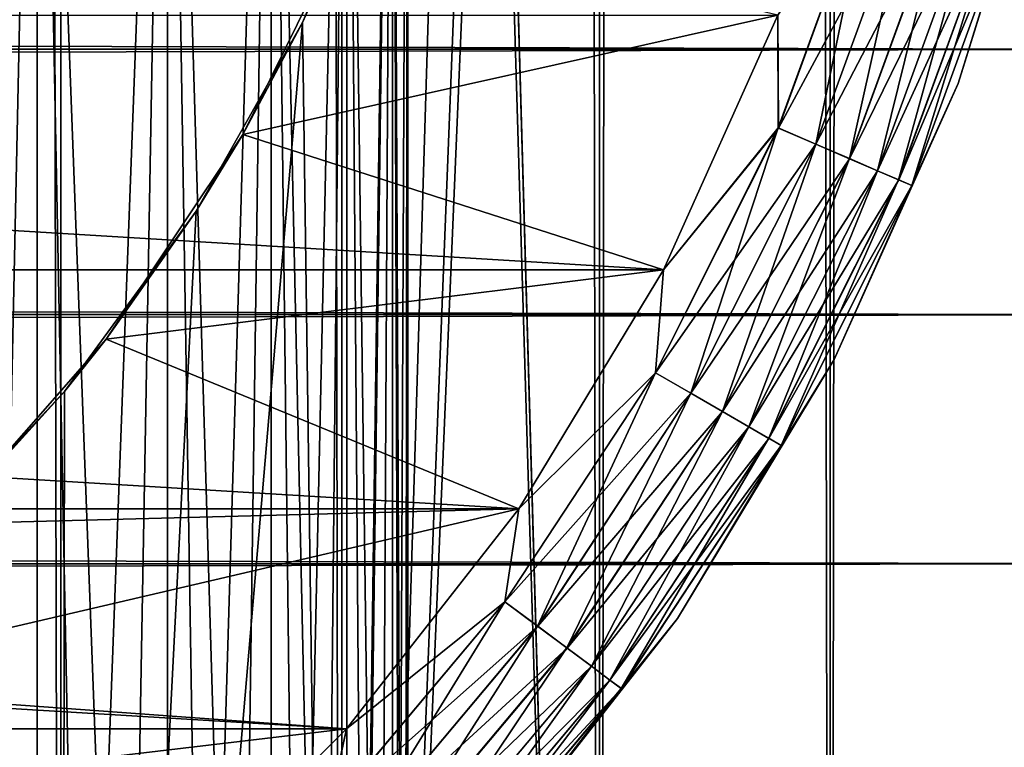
# Model space of a CAD drawing. Extents: x -265 to 265, y 0 to 747.
# Tile 98 of 256: x 257.29 to 262.39, y 11.95 to 15.72. Entities that reach past the tile are written whole.
import ezdxf

# ---------------------------------------------------------------- set-up
doc = ezdxf.new("R2010")
doc.units = 0
doc.header["$LTSCALE"] = 65.185185
for name, color, linetype in [('100', 7, 'CONTINUOUS'), ('104', 7, 'CONTINUOUS'), ('108', 7, 'CONTINUOUS'), ('112', 7, 'CONTINUOUS'), ('113', 7, 'CONTINUOUS'), ('44', 7, 'CONTINUOUS'), ('87', 7, 'CONTINUOUS'), ('88', 7, 'CONTINUOUS'), ('96', 7, 'CONTINUOUS'), ('97', 7, 'CONTINUOUS'), ('98', 7, 'CONTINUOUS')]:
    doc.layers.add(name, color=color, linetype=linetype)

msp = doc.modelspace()

# ---------------------------------------------------------------- linework, layer by layer
at = {"layer": '100', "color": 7, "linetype": 'CONTINUOUS'}
for points in [[(262.1552, 15.3901, -74), (262.6222, 16.8889, -74), (262.1552, 15.3901, -26), (262.1552, 15.3901, -74)], [(262.1552, 15.3901, -26), (262.6222, 16.8889, -74), (262.6222, 16.8889, -26), (262.1552, 15.3901, -26)], [(261.5109, 13.9586, -74), (262.1552, 15.3901, -74), (261.5109, 13.9586, -26), (261.5109, 13.9586, -74)], [(261.5109, 13.9586, -26), (262.1552, 15.3901, -74), (262.1552, 15.3901, -26), (261.5109, 13.9586, -26)], [(260.6988, 12.6152, -74), (261.5109, 13.9586, -74), (260.6988, 12.6152, -26), (260.6988, 12.6152, -74)], [(260.6988, 12.6152, -26), (261.5109, 13.9586, -74), (261.5109, 13.9586, -26), (260.6988, 12.6152, -26)], [(259.7306, 11.3794, -74), (260.6988, 12.6152, -74), (259.7306, 11.3794, -26), (259.7306, 11.3794, -74)], [(259.7306, 11.3794, -26), (260.6988, 12.6152, -74), (260.6988, 12.6152, -26), (259.7306, 11.3794, -26)]]:
    msp.add_3dface(points, dxfattribs=at)
at = {"layer": '104', "color": 7, "linetype": 'CONTINUOUS'}
for points in [[(262.6222, 16.8889, -74), (262.1552, 15.3901, -74), (262.4298, 16.2787, -74.2225), (262.6222, 16.8889, -74)], [(261.2219, 15.1593, -74.9752), (261.2202, 15.7447, -75), (261.708, 16.4949, -74.9752), (261.2219, 15.1593, -74.9752)], [(261.2219, 15.1593, -74.9752), (261.708, 16.4949, -74.9752), (261.4162, 15.0755, -74.9014), (261.2219, 15.1593, -74.9752)], [(261.4162, 15.0755, -74.9014), (261.708, 16.4949, -74.9752), (261.9108, 16.4342, -74.9014), (261.4162, 15.0755, -74.9014)], [(261.4162, 15.0755, -74.9014), (261.9108, 16.4342, -74.9014), (261.5906, 15.0003, -74.7823), (261.4162, 15.0755, -74.9014)], [(261.5906, 15.0003, -74.7823), (261.9108, 16.4342, -74.9014), (262.0927, 16.3797, -74.7823), (261.5906, 15.0003, -74.7823)], [(261.5906, 15.0003, -74.7823), (262.0927, 16.3797, -74.7823), (261.7362, 14.9375, -74.6238), (261.5906, 15.0003, -74.7823)], [(261.7362, 14.9375, -74.6238), (262.0927, 16.3797, -74.7823), (262.2446, 16.3342, -74.6238), (261.7362, 14.9375, -74.6238)], [(261.7362, 14.9375, -74.6238), (262.2446, 16.3342, -74.6238), (261.8458, 14.8902, -74.4341), (261.7362, 14.9375, -74.6238)], [(261.8458, 14.8902, -74.4341), (262.2446, 16.3342, -74.6238), (262.3589, 16.3, -74.4341), (261.8458, 14.8902, -74.4341)], [(261.8458, 14.8902, -74.4341), (262.3589, 16.3, -74.4341), (261.9138, 14.8609, -74.2225), (261.8458, 14.8902, -74.4341)], [(261.9138, 14.8609, -74.2225), (262.3589, 16.3, -74.4341), (262.4298, 16.2787, -74.2225), (261.9138, 14.8609, -74.2225)], [(262.1552, 15.3901, -74), (261.9138, 14.8609, -74.2225), (262.4298, 16.2787, -74.2225), (262.1552, 15.3901, -74)], [(260.6255, 14.4233, -75), (261.2202, 15.7447, -75), (261.2219, 15.1593, -74.9752), (260.6255, 14.4233, -75)], [(262.1552, 15.3901, -74), (261.5109, 13.9586, -74), (261.9138, 14.8609, -74.2225), (262.1552, 15.3901, -74)], [(260.5841, 13.8893, -74.9752), (260.6255, 14.4233, -75), (261.2219, 15.1593, -74.9752), (260.5841, 13.8893, -74.9752)], [(260.5841, 13.8893, -74.9752), (261.2219, 15.1593, -74.9752), (260.7674, 13.7835, -74.9014), (260.5841, 13.8893, -74.9752)], [(260.7674, 13.7835, -74.9014), (261.2219, 15.1593, -74.9752), (261.4162, 15.0755, -74.9014), (260.7674, 13.7835, -74.9014)], [(260.7674, 13.7835, -74.9014), (261.4162, 15.0755, -74.9014), (260.9318, 13.6885, -74.7823), (260.7674, 13.7835, -74.9014)], [(260.9318, 13.6885, -74.7823), (261.4162, 15.0755, -74.9014), (261.5906, 15.0003, -74.7823), (260.9318, 13.6885, -74.7823)], [(260.9318, 13.6885, -74.7823), (261.5906, 15.0003, -74.7823), (261.0691, 13.6092, -74.6238), (260.9318, 13.6885, -74.7823)], [(261.0691, 13.6092, -74.6238), (261.5906, 15.0003, -74.7823), (261.7362, 14.9375, -74.6238), (261.0691, 13.6092, -74.6238)], [(261.0691, 13.6092, -74.6238), (261.7362, 14.9375, -74.6238), (261.1725, 13.5496, -74.4341), (261.0691, 13.6092, -74.6238)], [(261.1725, 13.5496, -74.4341), (261.7362, 14.9375, -74.6238), (261.8458, 14.8902, -74.4341), (261.1725, 13.5496, -74.4341)], [(261.1725, 13.5496, -74.4341), (261.8458, 14.8902, -74.4341), (261.2366, 13.5125, -74.2225), (261.1725, 13.5496, -74.4341)], [(261.2366, 13.5125, -74.2225), (261.8458, 14.8902, -74.4341), (261.9138, 14.8609, -74.2225), (261.2366, 13.5125, -74.2225)], [(261.5109, 13.9586, -74), (261.2366, 13.5125, -74.2225), (261.9138, 14.8609, -74.2225), (261.5109, 13.9586, -74)], [(259.8758, 13.1832, -75), (260.6255, 14.4233, -75), (260.5841, 13.8893, -74.9752), (259.8758, 13.1832, -75)], [(261.5109, 13.9586, -74), (260.6988, 12.6152, -74), (261.2366, 13.5125, -74.2225), (261.5109, 13.9586, -74)], [(259.8031, 12.7019, -74.9752), (259.8758, 13.1832, -75), (260.5841, 13.8893, -74.9752), (259.8031, 12.7019, -74.9752)], [(259.8031, 12.7019, -74.9752), (260.5841, 13.8893, -74.9752), (259.9729, 12.5755, -74.9014), (259.8031, 12.7019, -74.9752)], [(259.9729, 12.5755, -74.9014), (260.5841, 13.8893, -74.9752), (260.7674, 13.7835, -74.9014), (259.9729, 12.5755, -74.9014)], [(259.9729, 12.5755, -74.9014), (260.7674, 13.7835, -74.9014), (260.1252, 12.4621, -74.7823), (259.9729, 12.5755, -74.9014)], [(260.1252, 12.4621, -74.7823), (260.7674, 13.7835, -74.9014), (260.9318, 13.6885, -74.7823), (260.1252, 12.4621, -74.7823)], [(260.1252, 12.4621, -74.7823), (260.9318, 13.6885, -74.7823), (260.2524, 12.3674, -74.6238), (260.1252, 12.4621, -74.7823)], [(260.2524, 12.3674, -74.6238), (260.9318, 13.6885, -74.7823), (261.0691, 13.6092, -74.6238), (260.2524, 12.3674, -74.6238)], [(260.2524, 12.3674, -74.6238), (261.0691, 13.6092, -74.6238), (260.3481, 12.2961, -74.4341), (260.2524, 12.3674, -74.6238)], [(260.3481, 12.2961, -74.4341), (261.0691, 13.6092, -74.6238), (261.1725, 13.5496, -74.4341), (260.3481, 12.2961, -74.4341)], [(260.3481, 12.2961, -74.4341), (261.1725, 13.5496, -74.4341), (260.4075, 12.2519, -74.2225), (260.3481, 12.2961, -74.4341)], [(260.4075, 12.2519, -74.2225), (261.1725, 13.5496, -74.4341), (261.2366, 13.5125, -74.2225), (260.4075, 12.2519, -74.2225)], [(260.6988, 12.6152, -74), (260.4075, 12.2519, -74.2225), (261.2366, 13.5125, -74.2225), (260.6988, 12.6152, -74)], [(258.9821, 12.0425, -75), (259.8758, 13.1832, -75), (259.8031, 12.7019, -74.9752), (258.9821, 12.0425, -75)], [(258.8895, 11.6131, -74.9752), (258.9821, 12.0425, -75), (259.8031, 12.7019, -74.9752), (258.8895, 11.6131, -74.9752)], [(258.8895, 11.6131, -74.9752), (259.8031, 12.7019, -74.9752), (259.0435, 11.4679, -74.9014), (258.8895, 11.6131, -74.9752)], [(259.0435, 11.4679, -74.9014), (259.8031, 12.7019, -74.9752), (259.9729, 12.5755, -74.9014), (259.0435, 11.4679, -74.9014)], [(260.6988, 12.6152, -74), (259.7306, 11.3794, -74), (260.4075, 12.2519, -74.2225), (260.6988, 12.6152, -74)], [(259.0435, 11.4679, -74.9014), (259.9729, 12.5755, -74.9014), (259.1816, 11.3376, -74.7823), (259.0435, 11.4679, -74.9014)], [(259.1816, 11.3376, -74.7823), (259.9729, 12.5755, -74.9014), (260.1252, 12.4621, -74.7823), (259.1816, 11.3376, -74.7823)], [(259.1816, 11.3376, -74.7823), (260.1252, 12.4621, -74.7823), (259.297, 11.2288, -74.6238), (259.1816, 11.3376, -74.7823)], [(259.297, 11.2288, -74.6238), (260.1252, 12.4621, -74.7823), (260.2524, 12.3674, -74.6238), (259.297, 11.2288, -74.6238)], [(259.297, 11.2288, -74.6238), (260.2524, 12.3674, -74.6238), (259.3838, 11.1469, -74.4341), (259.297, 11.2288, -74.6238)], [(259.3838, 11.1469, -74.4341), (260.2524, 12.3674, -74.6238), (260.3481, 12.2961, -74.4341), (259.3838, 11.1469, -74.4341)], [(259.3838, 11.1469, -74.4341), (260.3481, 12.2961, -74.4341), (259.4376, 11.0961, -74.2225), (259.3838, 11.1469, -74.4341)], [(259.4376, 11.0961, -74.2225), (260.3481, 12.2961, -74.4341), (260.4075, 12.2519, -74.2225), (259.4376, 11.0961, -74.2225)], [(259.7306, 11.3794, -74), (259.4376, 11.0961, -74.2225), (260.4075, 12.2519, -74.2225), (259.7306, 11.3794, -74)], [(257.9575, 11.0179, -75), (258.9821, 12.0425, -75), (258.8895, 11.6131, -74.9752), (257.9575, 11.0179, -75)]]:
    msp.add_3dface(points, dxfattribs=at)
at = {"layer": '108', "color": 7, "linetype": 'CONTINUOUS'}
for points in [[(262.1552, 15.3901, -26), (262.6222, 16.8889, -26), (262.4301, 16.2787, -25.7786), (262.1552, 15.3901, -26)], [(261.709, 16.4945, -25.0251), (261.2202, 15.7447, -25), (261.2229, 15.1589, -25.0251), (261.709, 16.4945, -25.0251)], [(261.709, 16.4945, -25.0251), (261.2229, 15.1589, -25.0251), (261.9117, 16.4339, -25.0991), (261.709, 16.4945, -25.0251)], [(261.9117, 16.4339, -25.0991), (261.2229, 15.1589, -25.0251), (261.4172, 15.0751, -25.0991), (261.9117, 16.4339, -25.0991)], [(261.9117, 16.4339, -25.0991), (261.4172, 15.0751, -25.0991), (262.0935, 16.3794, -25.2184), (261.9117, 16.4339, -25.0991)], [(262.0935, 16.3794, -25.2184), (261.4172, 15.0751, -25.0991), (261.5914, 15, -25.2184), (262.0935, 16.3794, -25.2184)], [(262.0935, 16.3794, -25.2184), (261.5914, 15, -25.2184), (262.2453, 16.334, -25.377), (262.0935, 16.3794, -25.2184)], [(262.2453, 16.334, -25.377), (261.5914, 15, -25.2184), (261.7369, 14.9372, -25.377), (262.2453, 16.334, -25.377)], [(262.2453, 16.334, -25.377), (261.7369, 14.9372, -25.377), (262.3594, 16.2998, -25.5669), (262.2453, 16.334, -25.377)], [(262.3594, 16.2998, -25.5669), (261.7369, 14.9372, -25.377), (261.8462, 14.89, -25.5669), (262.3594, 16.2998, -25.5669)], [(262.3594, 16.2998, -25.5669), (261.8462, 14.89, -25.5669), (262.4301, 16.2787, -25.7786), (262.3594, 16.2998, -25.5669)], [(262.4301, 16.2787, -25.7786), (261.8462, 14.89, -25.5669), (261.914, 14.8608, -25.7786), (262.4301, 16.2787, -25.7786)], [(262.1552, 15.3901, -26), (262.4301, 16.2787, -25.7786), (261.914, 14.8608, -25.7786), (262.1552, 15.3901, -26)], [(261.2202, 15.7447, -25), (260.6255, 14.4233, -25), (261.2229, 15.1589, -25.0251), (261.2202, 15.7447, -25)], [(261.5109, 13.9586, -26), (262.1552, 15.3901, -26), (261.914, 14.8608, -25.7786), (261.5109, 13.9586, -26)], [(261.2229, 15.1589, -25.0251), (260.6255, 14.4233, -25), (260.585, 13.8887, -25.0251), (261.2229, 15.1589, -25.0251)], [(261.2229, 15.1589, -25.0251), (260.585, 13.8887, -25.0251), (261.4172, 15.0751, -25.0991), (261.2229, 15.1589, -25.0251)], [(261.4172, 15.0751, -25.0991), (260.585, 13.8887, -25.0251), (260.7682, 13.783, -25.0991), (261.4172, 15.0751, -25.0991)], [(261.4172, 15.0751, -25.0991), (260.7682, 13.783, -25.0991), (261.5914, 15, -25.2184), (261.4172, 15.0751, -25.0991)], [(261.5914, 15, -25.2184), (260.7682, 13.783, -25.0991), (260.9326, 13.6881, -25.2184), (261.5914, 15, -25.2184)], [(261.5914, 15, -25.2184), (260.9326, 13.6881, -25.2184), (261.7369, 14.9372, -25.377), (261.5914, 15, -25.2184)], [(261.7369, 14.9372, -25.377), (260.9326, 13.6881, -25.2184), (261.0698, 13.6089, -25.377), (261.7369, 14.9372, -25.377)], [(261.7369, 14.9372, -25.377), (261.0698, 13.6089, -25.377), (261.8462, 14.89, -25.5669), (261.7369, 14.9372, -25.377)], [(261.8462, 14.89, -25.5669), (261.0698, 13.6089, -25.377), (261.1729, 13.5493, -25.5669), (261.8462, 14.89, -25.5669)], [(261.8462, 14.89, -25.5669), (261.1729, 13.5493, -25.5669), (261.914, 14.8608, -25.7786), (261.8462, 14.89, -25.5669)], [(261.914, 14.8608, -25.7786), (261.1729, 13.5493, -25.5669), (261.2368, 13.5124, -25.7786), (261.914, 14.8608, -25.7786)], [(261.5109, 13.9586, -26), (261.914, 14.8608, -25.7786), (261.2368, 13.5124, -25.7786), (261.5109, 13.9586, -26)], [(260.6255, 14.4233, -25), (259.8758, 13.1832, -25), (260.585, 13.8887, -25.0251), (260.6255, 14.4233, -25)], [(260.6988, 12.6152, -26), (261.5109, 13.9586, -26), (261.2368, 13.5124, -25.7786), (260.6988, 12.6152, -26)], [(260.585, 13.8887, -25.0251), (259.8758, 13.1832, -25), (259.804, 12.7012, -25.0251), (260.585, 13.8887, -25.0251)], [(260.585, 13.8887, -25.0251), (259.804, 12.7012, -25.0251), (260.7682, 13.783, -25.0991), (260.585, 13.8887, -25.0251)], [(260.7682, 13.783, -25.0991), (259.804, 12.7012, -25.0251), (259.9737, 12.5749, -25.0991), (260.7682, 13.783, -25.0991)], [(260.7682, 13.783, -25.0991), (259.9737, 12.5749, -25.0991), (260.9326, 13.6881, -25.2184), (260.7682, 13.783, -25.0991)], [(260.9326, 13.6881, -25.2184), (259.9737, 12.5749, -25.0991), (260.1259, 12.4616, -25.2184), (260.9326, 13.6881, -25.2184)], [(260.9326, 13.6881, -25.2184), (260.1259, 12.4616, -25.2184), (261.0698, 13.6089, -25.377), (260.9326, 13.6881, -25.2184)], [(261.0698, 13.6089, -25.377), (260.1259, 12.4616, -25.2184), (260.2529, 12.367, -25.377), (261.0698, 13.6089, -25.377)], [(261.0698, 13.6089, -25.377), (260.2529, 12.367, -25.377), (261.1729, 13.5493, -25.5669), (261.0698, 13.6089, -25.377)], [(261.1729, 13.5493, -25.5669), (260.2529, 12.367, -25.377), (260.3485, 12.2958, -25.5669), (261.1729, 13.5493, -25.5669)], [(261.1729, 13.5493, -25.5669), (260.3485, 12.2958, -25.5669), (261.2368, 13.5124, -25.7786), (261.1729, 13.5493, -25.5669)], [(261.2368, 13.5124, -25.7786), (260.3485, 12.2958, -25.5669), (260.4077, 12.2518, -25.7786), (261.2368, 13.5124, -25.7786)], [(260.6988, 12.6152, -26), (261.2368, 13.5124, -25.7786), (260.4077, 12.2518, -25.7786), (260.6988, 12.6152, -26)], [(259.8758, 13.1832, -25), (258.9821, 12.0425, -25), (259.804, 12.7012, -25.0251), (259.8758, 13.1832, -25)], [(259.804, 12.7012, -25.0251), (258.9821, 12.0425, -25), (258.8903, 11.6124, -25.0251), (259.804, 12.7012, -25.0251)], [(259.804, 12.7012, -25.0251), (258.8903, 11.6124, -25.0251), (259.9737, 12.5749, -25.0991), (259.804, 12.7012, -25.0251)], [(259.7306, 11.3794, -26), (260.6988, 12.6152, -26), (260.4077, 12.2518, -25.7786), (259.7306, 11.3794, -26)], [(259.9737, 12.5749, -25.0991), (258.8903, 11.6124, -25.0251), (259.0442, 11.4672, -25.0991), (259.9737, 12.5749, -25.0991)], [(259.9737, 12.5749, -25.0991), (259.0442, 11.4672, -25.0991), (260.1259, 12.4616, -25.2184), (259.9737, 12.5749, -25.0991)], [(260.1259, 12.4616, -25.2184), (259.0442, 11.4672, -25.0991), (259.1822, 11.337, -25.2184), (260.1259, 12.4616, -25.2184)], [(260.1259, 12.4616, -25.2184), (259.1822, 11.337, -25.2184), (260.2529, 12.367, -25.377), (260.1259, 12.4616, -25.2184)], [(260.2529, 12.367, -25.377), (259.1822, 11.337, -25.2184), (259.2975, 11.2283, -25.377), (260.2529, 12.367, -25.377)], [(260.2529, 12.367, -25.377), (259.2975, 11.2283, -25.377), (260.3485, 12.2958, -25.5669), (260.2529, 12.367, -25.377)], [(260.3485, 12.2958, -25.5669), (259.2975, 11.2283, -25.377), (259.3841, 11.1466, -25.5669), (260.3485, 12.2958, -25.5669)], [(260.3485, 12.2958, -25.5669), (259.3841, 11.1466, -25.5669), (260.4077, 12.2518, -25.7786), (260.3485, 12.2958, -25.5669)], [(260.4077, 12.2518, -25.7786), (259.3841, 11.1466, -25.5669), (259.4378, 11.0959, -25.7786), (260.4077, 12.2518, -25.7786)], [(259.7306, 11.3794, -26), (260.4077, 12.2518, -25.7786), (259.4378, 11.0959, -25.7786), (259.7306, 11.3794, -26)], [(258.9821, 12.0425, -25), (257.9575, 11.0179, -25), (258.8903, 11.6124, -25.0251), (258.9821, 12.0425, -25)]]:
    msp.add_3dface(points, dxfattribs=at)
at = {"layer": '112', "color": 7, "linetype": 'CONTINUOUS'}
for points in [[(256.5761, 20, 6.5761), (257.3782, 20, 5.6615), (256.5761, 2, 6.5761), (256.5761, 20, 6.5761)], [(256.5761, 2, 6.5761), (257.3782, 20, 5.6615), (256.9921, 2, 6.1319), (256.5761, 2, 6.5761)], [(256.9921, 2, 6.1319), (257.3782, 20, 5.6615), (257.3782, 2, 5.6615), (256.9921, 2, 6.1319)], [(257.3782, 20, 5.6615), (258.054, 20, 4.65), (257.3782, 2, 5.6615), (257.3782, 20, 5.6615)], [(257.3782, 2, 5.6615), (258.054, 20, 4.65), (257.7327, 2, 5.1668), (257.3782, 2, 5.6615)], [(257.7327, 2, 5.1668), (258.054, 20, 4.65), (258.054, 2, 4.65), (257.7327, 2, 5.1668)], [(258.054, 20, 4.65), (258.5921, 20, 3.559), (258.054, 2, 4.65), (258.054, 20, 4.65)], [(258.054, 2, 4.65), (258.5921, 20, 3.559), (258.3409, 2, 4.1133), (258.054, 2, 4.65)], [(258.3409, 2, 4.1133), (258.5921, 20, 3.559), (258.5921, 2, 3.559), (258.3409, 2, 4.1133)], [(258.5921, 20, 3.559), (258.9831, 20, 2.407), (258.5921, 2, 3.559), (258.5921, 20, 3.559)], [(258.5921, 2, 3.559), (258.9831, 20, 2.407), (258.8065, 2, 2.9894), (258.5921, 2, 3.559)], [(258.8065, 2, 2.9894), (258.9831, 20, 2.407), (258.9831, 2, 2.407), (258.8065, 2, 2.9894)], [(258.9831, 20, 2.407), (259.2204, 20, 1.2139), (258.9831, 2, 2.407), (258.9831, 20, 2.407)], [(258.9831, 2, 2.407), (259.2204, 20, 1.2139), (259.1213, 2, 1.8143), (258.9831, 2, 2.407)], [(259.1213, 2, 1.8143), (259.2204, 20, 1.2139), (259.2204, 2, 1.2139), (259.1213, 2, 1.8143)], [(259.2204, 20, 1.2139), (259.3, 20), (259.2204, 2, 1.2139), (259.2204, 20, 1.2139)], [(259.2204, 2, 1.2139), (259.3, 20), (259.2801, 2, 0.6082), (259.2204, 2, 1.2139)], [(259.2801, 2, 0.6082), (259.3, 20), (259.3, 2), (259.2801, 2, 0.6082)]]:
    msp.add_3dface(points, dxfattribs=at)
at = {"layer": '113', "color": 7, "linetype": 'CONTINUOUS'}
for points in [[(257.3782, 20, -5.6615), (256.5761, 20, -6.5761), (257.3782, 2, -5.6615), (257.3782, 20, -5.6615)], [(257.3782, 2, -5.6615), (256.5761, 20, -6.5761), (256.9921, 2, -6.1319), (257.3782, 2, -5.6615)], [(258.054, 20, -4.65), (257.3782, 20, -5.6615), (258.054, 2, -4.65), (258.054, 20, -4.65)], [(258.054, 2, -4.65), (257.3782, 20, -5.6615), (257.7327, 2, -5.1668), (258.054, 2, -4.65)], [(257.7327, 2, -5.1668), (257.3782, 20, -5.6615), (257.3782, 2, -5.6615), (257.7327, 2, -5.1668)], [(258.5921, 20, -3.559), (258.054, 20, -4.65), (258.5921, 2, -3.559), (258.5921, 20, -3.559)], [(258.5921, 2, -3.559), (258.054, 20, -4.65), (258.3409, 2, -4.1133), (258.5921, 2, -3.559)], [(258.3409, 2, -4.1133), (258.054, 20, -4.65), (258.054, 2, -4.65), (258.3409, 2, -4.1133)], [(258.9831, 20, -2.407), (258.5921, 20, -3.559), (258.9831, 2, -2.407), (258.9831, 20, -2.407)], [(258.9831, 2, -2.407), (258.5921, 20, -3.559), (258.8065, 2, -2.9894), (258.9831, 2, -2.407)], [(258.8065, 2, -2.9894), (258.5921, 20, -3.559), (258.5921, 2, -3.559), (258.8065, 2, -2.9894)], [(259.2204, 20, -1.2139), (258.9831, 20, -2.407), (259.2204, 2, -1.2139), (259.2204, 20, -1.2139)], [(259.2204, 2, -1.2139), (258.9831, 20, -2.407), (259.1213, 2, -1.8143), (259.2204, 2, -1.2139)], [(259.1213, 2, -1.8143), (258.9831, 20, -2.407), (258.9831, 2, -2.407), (259.1213, 2, -1.8143)], [(259.3, 20), (259.2204, 20, -1.2139), (259.3, 2), (259.3, 20)], [(259.3, 2), (259.2204, 20, -1.2139), (259.2801, 2, -0.6082), (259.3, 2)], [(259.2801, 2, -0.6082), (259.2204, 20, -1.2139), (259.2204, 2, -1.2139), (259.2801, 2, -0.6082)]]:
    msp.add_3dface(points, dxfattribs=at)
at = {"layer": '44', "color": 7, "linetype": 'CONTINUOUS'}
for points in [[(-263, 15.5674, 15.8123), (-263, 17.0086, 15.3632), (263, 15.5674, 15.8123), (-263, 15.5674, 15.8123)], [(263, 15.5674, 15.8123), (-263, 17.0086, 15.3632), (263, 17.0086, 15.3632), (263, 15.5674, 15.8123)], [(-263, 17.0086, 39.6368), (-263, 15.5674, 39.1877), (263, 17.0086, 39.6368), (-263, 17.0086, 39.6368)], [(263, 17.0086, 39.6368), (-263, 15.5674, 39.1877), (263, 15.5674, 39.1877), (263, 17.0086, 39.6368)], [(-263, 14.191, 16.4318), (-263, 15.5674, 15.8123), (263, 14.191, 16.4318), (-263, 14.191, 16.4318)], [(263, 14.191, 16.4318), (-263, 15.5674, 15.8123), (263, 15.5674, 15.8123), (263, 14.191, 16.4318)], [(-263, 15.5674, 39.1877), (-263, 14.191, 38.5682), (263, 15.5674, 39.1877), (-263, 15.5674, 39.1877)], [(263, 15.5674, 39.1877), (-263, 14.191, 38.5682), (263, 14.191, 38.5682), (263, 15.5674, 39.1877)], [(-263, 12.8992, 17.2127), (-263, 14.191, 16.4318), (263, 12.8992, 17.2127), (-263, 12.8992, 17.2127)], [(263, 12.8992, 17.2127), (-263, 14.191, 16.4318), (263, 14.191, 16.4318), (263, 12.8992, 17.2127)], [(-263, 14.191, 38.5682), (-263, 12.8992, 37.7873), (263, 14.191, 38.5682), (-263, 14.191, 38.5682)], [(263, 14.191, 38.5682), (-263, 12.8992, 37.7873), (263, 12.8992, 37.7873), (263, 14.191, 38.5682)], [(-263, 11.711, 18.1436), (-263, 12.8992, 17.2127), (263, 11.711, 18.1436), (-263, 11.711, 18.1436)], [(263, 11.711, 18.1436), (-263, 12.8992, 17.2127), (263, 12.8992, 17.2127), (263, 11.711, 18.1436)], [(-263, 12.8992, 37.7873), (-263, 11.711, 36.8564), (263, 12.8992, 37.7873), (-263, 12.8992, 37.7873)], [(263, 12.8992, 37.7873), (-263, 11.711, 36.8564), (263, 11.711, 36.8564), (263, 12.8992, 37.7873)]]:
    msp.add_3dface(points, dxfattribs=at)
at = {"layer": '87', "color": 7, "linetype": 'CONTINUOUS'}
for points in [[(255.9412, 1, 13.7732), (257.5, 1, 12.9904), (255.9412, 739, 13.7732), (255.9412, 1, 13.7732)], [(255.9412, 739, 13.7732), (257.5, 1, 12.9904), (257.5, 739, 12.9904), (255.9412, 739, 13.7732)], [(257.5, 1, 12.9904), (258.9574, 1, 12.0318), (257.5, 739, 12.9904), (257.5, 1, 12.9904)], [(257.5, 739, 12.9904), (258.9574, 1, 12.0318), (258.9574, 739, 12.0318), (257.5, 739, 12.9904)], [(258.9574, 1, 12.0318), (260.2936, 1, 10.9106), (258.9574, 739, 12.0318), (258.9574, 1, 12.0318)], [(258.9574, 739, 12.0318), (260.2936, 1, 10.9106), (260.2936, 739, 10.9106), (258.9574, 739, 12.0318)], [(260.2936, 1, 10.9106), (261.4907, 1, 9.6418), (260.2936, 739, 10.9106), (260.2936, 1, 10.9106)], [(260.2936, 739, 10.9106), (261.4907, 1, 9.6418), (261.4907, 739, 9.6418), (260.2936, 739, 10.9106)], [(261.4907, 1, 9.6418), (262.5323, 1, 8.2426), (261.4907, 739, 9.6418), (261.4907, 1, 9.6418)], [(261.4907, 739, 9.6418), (262.5323, 1, 8.2426), (262.5323, 739, 8.2426), (261.4907, 739, 9.6418)]]:
    msp.add_3dface(points, dxfattribs=at)
at = {"layer": '88', "color": 7, "linetype": 'CONTINUOUS'}
for points in [[(260.2936, 739, -10.9106), (260.2936, 1, -10.9106), (259.739, 20.4621, -11.4084), (260.2936, 739, -10.9106)], [(261.4907, 1, -9.6418), (260.2936, 1, -10.9106), (261.4907, 739, -9.6418), (261.4907, 1, -9.6418)], [(261.4907, 739, -9.6418), (260.2936, 1, -10.9106), (260.2936, 739, -10.9106), (261.4907, 739, -9.6418)], [(262.5323, 1, -8.2426), (261.4907, 1, -9.6418), (262.5323, 739, -8.2426), (262.5323, 1, -8.2426)], [(262.5323, 739, -8.2426), (261.4907, 1, -9.6418), (261.4907, 739, -9.6418), (262.5323, 739, -8.2426)], [(259.739, 19.538, -11.4084), (259.739, 20.4621, -11.4084), (260.2936, 1, -10.9106), (259.739, 19.538, -11.4084)], [(260.2936, 1, -10.9106), (258.9574, 1, -12.0318), (259.739, 19.538, -11.4084), (260.2936, 1, -10.9106)], [(259.739, 19.538, -11.4084), (258.9574, 1, -12.0318), (259.65, 18.6075, -11.4838), (259.739, 19.538, -11.4084)], [(259.65, 18.6075, -11.4838), (258.9574, 1, -12.0318), (259.4652, 17.6605, -11.6366), (259.65, 18.6075, -11.4838)], [(259.4652, 17.6605, -11.6366), (258.9574, 1, -12.0318), (259.1715, 16.6915, -11.8694), (259.4652, 17.6605, -11.6366)], [(259.1715, 16.6915, -11.8694), (258.9574, 1, -12.0318), (258.7538, 15.7066, -12.1808), (259.1715, 16.6915, -11.8694)], [(258.9574, 1, -12.0318), (257.5, 1, -12.9904), (258.7538, 15.7066, -12.1808), (258.9574, 1, -12.0318)], [(258.7538, 15.7066, -12.1808), (257.5, 1, -12.9904), (258.2014, 14.7274, -12.5594), (258.7538, 15.7066, -12.1808)], [(258.2014, 14.7274, -12.5594), (257.5, 1, -12.9904), (257.5188, 13.7927, -12.9795), (258.2014, 14.7274, -12.5594)], [(257.5188, 13.7927, -12.9795), (257.5, 1, -12.9904), (256.7238, 12.9394, -13.4086), (257.5188, 13.7927, -12.9795)], [(257.5, 1, -12.9904), (255.9412, 1, -13.7732), (256.7238, 12.9394, -13.4086), (257.5, 1, -12.9904)]]:
    msp.add_3dface(points, dxfattribs=at)
at = {"layer": '96', "color": 7, "linetype": 'CONTINUOUS'}
for points in [[(259.1715, 16.6915, -11.8694), (258.7538, 15.7066, -12.1808), (259.0078, 16.2688, -25), (259.1715, 16.6915, -11.8694)], [(259.0078, 16.2688, -25), (258.7538, 15.7066, -12.1808), (258.4437, 15.125, -25), (259.0078, 16.2688, -25)], [(258.7538, 15.7066, -12.1808), (258.2014, 14.7274, -12.5594), (258.4437, 15.125, -25), (258.7538, 15.7066, -12.1808)], [(258.4437, 15.125, -25), (258.2014, 14.7274, -12.5594), (257.7352, 14.0646, -25), (258.4437, 15.125, -25)], [(258.2014, 14.7274, -12.5594), (257.5188, 13.7927, -12.9795), (257.7352, 14.0646, -25), (258.2014, 14.7274, -12.5594)], [(257.7352, 14.0646, -25), (257.5188, 13.7927, -12.9795), (256.8943, 13.1057, -25), (257.7352, 14.0646, -25)], [(257.5188, 13.7927, -12.9795), (256.7238, 12.9394, -13.4086), (256.8943, 13.1057, -25), (257.5188, 13.7927, -12.9795)]]:
    msp.add_3dface(points, dxfattribs=at)
at = {"layer": '97', "color": 7, "linetype": 'CONTINUOUS'}
for points in [[(259.0078, 16.2688, -25), (258.4437, 15.125, -25), (261.2202, 15.7447, -25), (259.0078, 16.2688, -25)], [(261.2202, 15.7447, -25), (258.4437, 15.125, -25), (260.6255, 14.4233, -25), (261.2202, 15.7447, -25)], [(258.4437, 15.125, -25), (257.7352, 14.0646, -25), (260.6255, 14.4233, -25), (258.4437, 15.125, -25)], [(260.6255, 14.4233, -25), (257.7352, 14.0646, -25), (259.8758, 13.1832, -25), (260.6255, 14.4233, -25)], [(257.7352, 14.0646, -25), (256.8943, 13.1057, -25), (259.8758, 13.1832, -25), (257.7352, 14.0646, -25)], [(256.8943, 13.1057, -25), (255.9354, 12.2648, -25), (259.8758, 13.1832, -25), (256.8943, 13.1057, -25)], [(259.8758, 13.1832, -25), (255.9354, 12.2648, -25), (258.9821, 12.0425, -25), (259.8758, 13.1832, -25)], [(255.9354, 12.2648, -25), (254.875, 11.5563, -25), (258.9821, 12.0425, -25), (255.9354, 12.2648, -25)], [(258.9821, 12.0425, -25), (254.875, 11.5563, -25), (257.9575, 11.0179, -25), (258.9821, 12.0425, -25)]]:
    msp.add_3dface(points, dxfattribs=at)
at = {"layer": '98', "color": 7, "linetype": 'CONTINUOUS'}
for points in [[(239.3745, 14.4233, -75), (238.7798, 15.7447, -75), (260.6255, 14.4233, -75), (239.3745, 14.4233, -75)], [(260.6255, 14.4233, -75), (238.7798, 15.7447, -75), (261.2202, 15.7447, -75), (260.6255, 14.4233, -75)], [(240.1242, 13.1832, -75), (239.3745, 14.4233, -75), (259.8758, 13.1832, -75), (240.1242, 13.1832, -75)], [(259.8758, 13.1832, -75), (239.3745, 14.4233, -75), (260.6255, 14.4233, -75), (259.8758, 13.1832, -75)], [(241.0179, 12.0425, -75), (240.1242, 13.1832, -75), (258.9821, 12.0425, -75), (241.0179, 12.0425, -75)], [(258.9821, 12.0425, -75), (240.1242, 13.1832, -75), (259.8758, 13.1832, -75), (258.9821, 12.0425, -75)], [(242.0425, 11.0179, -75), (241.0179, 12.0425, -75), (257.9575, 11.0179, -75), (242.0425, 11.0179, -75)], [(257.9575, 11.0179, -75), (241.0179, 12.0425, -75), (258.9821, 12.0425, -75), (257.9575, 11.0179, -75)]]:
    msp.add_3dface(points, dxfattribs=at)

doc.saveas('drawing.dxf')
